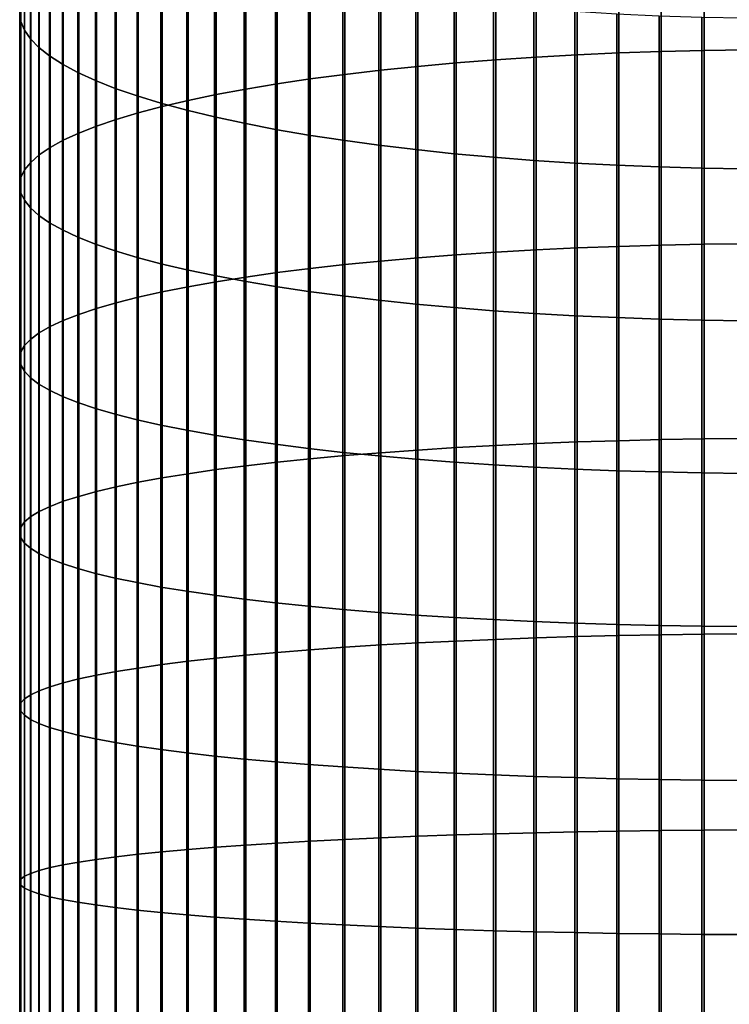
# Model space of a CAD drawing. Header units: metres. Extents: x -28 to 70, y -218 to 27.
# Tile 68 of 246: x -12 to -1, y -95 to -80. Entities that reach past the tile are written whole.
import ezdxf

# ---------------------------------------------------------------- set-up
doc = ezdxf.new("R2010")
doc.units = ezdxf.units.M
doc.layers.add('solid_10_261_002_XXX', color=7, linetype='CONTINUOUS')

msp = doc.modelspace()

# ---------------------------------------------------------------- linework, layer by layer
at = {"layer": 'solid_10_261_002_XXX'}
for points in [[(-11.932165, -77.137833, 448.881012), (-11.932165, -79.787186, 449.469421), (-11.949986, -79.650719, 450.126129), (-11.949986, -76.983475, 449.533752)], [(-11.876726, -77.29171, 448.230286), (-11.876726, -79.923225, 448.814728), (-11.932165, -79.787186, 449.469421), (-11.932165, -77.137833, 448.881012)], [(-11.783843, -77.444626, 447.583588), (-11.783843, -80.058426, 448.164124), (-11.876726, -79.923225, 448.814728), (-11.876726, -77.29171, 448.230286)], [(-3.915814, -77.357338, 461.162476), (-3.915814, -80.342072, 461.740295), (-3.275962, -80.306396, 461.939117), (-3.275962, -77.316246, 461.360229)], [(-3.275962, -77.316246, 461.360229), (-3.275962, -80.306396, 461.939117), (-2.625782, -80.277115, 462.102264), (-2.625782, -77.282516, 461.522522)], [(-2.625782, -77.282516, 461.522522), (-2.625782, -80.277115, 462.102264), (-1.967323, -80.254333, 462.229218), (-1.967323, -77.256271, 461.648834)], [(-1.967323, -77.256271, 461.648834), (-1.967323, -80.254333, 462.229218), (-1.302662, -80.238113, 462.319611), (-1.302662, -77.237587, 461.738739)], [(-1.302662, -77.237587, 461.738739), (-1.302662, -80.238113, 462.319611), (-0.633895, -80.2285, 462.373138), (-0.633895, -77.226524, 461.791992)], [(-11.65381, -77.596107, 446.943024), (-11.65381, -80.192352, 447.519623), (-11.783843, -80.058426, 448.164124), (-11.783843, -77.444626, 447.583588)], [(-5.753431, -77.523438, 460.363129), (-5.753431, -80.486282, 460.936737), (-5.156505, -80.432159, 461.238312), (-5.156505, -77.461098, 460.663147)], [(-5.156505, -77.461098, 460.663147), (-5.156505, -80.432159, 461.238312), (-4.543321, -80.384041, 461.50647), (-4.543321, -77.40567, 460.929871)], [(-4.543321, -77.40567, 460.929871), (-4.543321, -80.384041, 461.50647), (-3.915814, -80.342072, 461.740295), (-3.915814, -77.357338, 461.162476)], [(-11.487036, -77.745674, 446.310547), (-11.487036, -80.324585, 446.883301), (-11.65381, -80.192352, 447.519623), (-11.65381, -77.596107, 446.943024)], [(-6.891044, -77.66806, 459.667206), (-6.891044, -80.611839, 460.237091), (-6.332219, -80.546234, 460.602631), (-6.332219, -77.592499, 460.030823)], [(-6.332219, -77.592499, 460.030823), (-6.332219, -80.546234, 460.602631), (-5.753431, -80.486282, 460.936737), (-5.753431, -77.523438, 460.363129)], [(-11.284048, -77.892845, 445.688171), (-11.284048, -80.454704, 446.257141), (-11.487036, -80.324585, 446.883301), (-11.487036, -77.745674, 446.310547)], [(-7.941825, -77.837708, 458.8508), (-7.941825, -80.759125, 459.416382), (-7.428144, -80.682877, 459.841248), (-7.428144, -77.749878, 459.273438)], [(-7.428144, -77.749878, 459.273438), (-7.428144, -80.682877, 459.841248), (-6.891044, -80.611839, 460.237091), (-6.891044, -77.66806, 459.667206)], [(-11.045485, -78.037163, 445.077881), (-11.045485, -80.582298, 445.643127), (-11.284048, -80.454704, 446.257141), (-11.284048, -77.892845, 445.688171)], [(-8.892533, -78.030243, 457.924255), (-8.892533, -80.926277, 458.484924), (-8.430468, -80.84034, 458.963776), (-8.430468, -77.931259, 458.400604)], [(-8.430468, -77.931259, 458.400604), (-8.430468, -80.84034, 458.963776), (-7.941825, -80.759125, 459.416382), (-7.941825, -77.837708, 458.8508)], [(-10.772099, -78.178169, 444.481567), (-10.772099, -80.706963, 445.043182), (-11.045485, -80.582298, 445.643127), (-11.045485, -78.037163, 445.077881)], [(-9.326563, -78.134354, 457.423279), (-9.326563, -81.016663, 457.981262), (-8.892533, -80.926277, 458.484924), (-8.892533, -78.030243, 457.924255)], [(-10.464751, -78.31543, 443.901123), (-10.464751, -80.828316, 444.459229), (-10.772099, -80.706963, 445.043182), (-10.772099, -78.178169, 444.481567)], [(-10.105136, -78.356598, 456.35376), (-10.105136, -81.209618, 456.906097), (-9.731189, -81.111206, 457.454437), (-9.731189, -78.243248, 456.899231)], [(-9.731189, -78.243248, 456.899231), (-9.731189, -81.111206, 457.454437), (-9.326563, -81.016663, 457.981262), (-9.326563, -78.134354, 457.423279)], [(-10.124413, -78.448494, 443.338379), (-10.124413, -80.945961, 443.893066), (-10.464751, -80.828316, 444.459229), (-10.464751, -78.31543, 443.901123)], [(-10.447225, -78.474037, 455.788605), (-10.447225, -81.311569, 456.337952), (-10.105136, -81.209618, 456.906097), (-10.105136, -78.356598, 456.35376)], [(-10.756376, -78.5952, 455.205566), (-10.756376, -81.416763, 455.751801), (-10.447225, -81.311569, 456.337952), (-10.447225, -78.474037, 455.788605)], [(-9.752155, -78.576958, 442.795135), (-9.752155, -81.05954, 443.346497), (-10.124413, -80.945961, 443.893066), (-10.124413, -78.448494, 443.338379)], [(-11.031618, -78.719696, 454.606445), (-11.031618, -81.524849, 455.149506), (-10.756376, -81.416763, 455.751801), (-10.756376, -78.5952, 455.205566)], [(-9.349153, -78.700417, 442.273071), (-9.349153, -81.168686, 442.821259), (-9.752155, -81.05954, 443.346497), (-9.752155, -78.576958, 442.795135)], [(-8.916676, -78.818466, 441.773834), (-8.916676, -81.273064, 442.31897), (-9.349153, -81.168686, 442.821259), (-9.349153, -78.700417, 442.273071)], [(-11.477005, -78.977135, 453.367584), (-11.477005, -81.748352, 453.904053), (-11.272079, -81.635498, 454.532928), (-11.272079, -78.847145, 453.993134)], [(-11.272079, -78.847145, 453.993134), (-11.272079, -81.635498, 454.532928), (-11.031618, -81.524849, 455.149506), (-11.031618, -78.719696, 454.606445)], [(-8.456086, -78.930748, 441.299011), (-8.456086, -81.37233, 441.841248), (-8.916676, -81.273064, 442.31897), (-8.916676, -78.818466, 441.773834)], [(-11.645746, -79.109261, 452.73175), (-11.645746, -81.86306, 453.264862), (-11.477005, -81.748352, 453.904053), (-11.477005, -78.977135, 453.367584)], [(-7.968838, -79.036903, 440.850067), (-7.968838, -81.466187, 441.389618), (-8.456086, -81.37233, 441.841248), (-8.456086, -78.930748, 441.299011)], [(-11.777773, -79.243111, 452.087646), (-11.777773, -81.979263, 452.61734), (-11.645746, -81.86306, 453.264862), (-11.645746, -79.109261, 452.73175)], [(-7.456467, -79.136604, 440.428467), (-7.456467, -81.554329, 440.965454), (-7.968838, -81.466187, 441.389618), (-7.968838, -79.036903, 440.850067)], [(-6.920588, -79.229523, 440.035522), (-6.920588, -81.636482, 440.570099), (-7.456467, -81.554329, 440.965454), (-7.456467, -79.136604, 440.428467)], [(-11.872668, -79.37825, 451.437317), (-11.872668, -82.096588, 451.963562), (-11.777773, -81.979263, 452.61734), (-11.777773, -79.243111, 452.087646)], [(-6.362891, -79.315376, 439.672485), (-6.362891, -81.712387, 440.204834), (-6.920588, -81.636482, 440.570099), (-6.920588, -79.229523, 440.035522)], [(-5.785134, -79.39389, 439.340454), (-5.785134, -81.781799, 439.870789), (-6.362891, -81.712387, 440.204834), (-6.362891, -79.315376, 439.672485)], [(-11.930133, -79.514259, 450.782776), (-11.930133, -82.214676, 451.305573), (-11.872668, -82.096588, 451.963562), (-11.872668, -79.37825, 451.437317)], [(-5.189138, -79.464813, 439.040497), (-5.189138, -81.844513, 439.569031), (-5.785134, -81.781799, 439.870789), (-5.785134, -79.39389, 439.340454)], [(-4.576783, -79.527931, 438.77359), (-4.576783, -81.900314, 439.300476), (-5.189138, -81.844513, 439.569031), (-5.189138, -79.464813, 439.040497)], [(-11.949986, -79.650719, 450.126129), (-11.949986, -82.333138, 450.645416), (-11.930133, -82.214676, 451.305573), (-11.930133, -79.514259, 450.782776)], [(-3.949999, -79.583046, 438.540527), (-3.949999, -81.949036, 439.06601), (-4.576783, -81.900314, 439.300476), (-4.576783, -79.527931, 438.77359)], [(-3.310761, -79.629974, 438.342102), (-3.310761, -81.990524, 438.866364), (-3.949999, -81.949036, 439.06601), (-3.949999, -79.583046, 438.540527)], [(-2.661086, -79.668564, 438.178864), (-2.661086, -82.024651, 438.702148), (-3.310761, -81.990524, 438.866364), (-3.310761, -79.629974, 438.342102)], [(-11.932165, -79.787186, 449.469421), (-11.932165, -82.451622, 449.985229), (-11.949986, -82.333138, 450.645416), (-11.949986, -79.650719, 450.126129)], [(-2.003021, -79.698715, 438.051392), (-2.003021, -82.0513, 438.573883), (-2.661086, -82.024651, 438.702148), (-2.661086, -79.668564, 438.178864)], [(-1.338642, -79.720306, 437.960052), (-1.338642, -82.070396, 438.481995), (-2.003021, -82.0513, 438.573883), (-2.003021, -79.698715, 438.051392)], [(-0.670042, -79.733292, 437.905151), (-0.670042, -82.081871, 438.426758), (-1.338642, -82.070396, 438.481995), (-1.338642, -79.720306, 437.960052)], [(-11.876726, -79.923225, 448.814728), (-11.876726, -82.569733, 449.327057), (-11.932165, -82.451622, 449.985229), (-11.932165, -79.787186, 449.469421)], [(-11.783843, -80.058426, 448.164124), (-11.783843, -82.687111, 448.673004), (-11.876726, -82.569733, 449.327057), (-11.876726, -79.923225, 448.814728)], [(-11.65381, -80.192352, 447.519623), (-11.65381, -82.803383, 448.025085), (-11.783843, -82.687111, 448.673004), (-11.783843, -80.058426, 448.164124)], [(-11.487036, -80.324585, 446.883301), (-11.487036, -82.918182, 447.385406), (-11.65381, -82.803383, 448.025085), (-11.65381, -80.192352, 447.519623)], [(-1.967323, -80.254333, 462.229218), (-1.967323, -83.267128, 462.727509), (-1.302662, -83.25338, 462.818329), (-1.302662, -80.238113, 462.319611)], [(-1.302662, -80.238113, 462.319611), (-1.302662, -83.25338, 462.818329), (-0.633895, -83.245239, 462.872101), (-0.633895, -80.2285, 462.373138)], [(-11.284048, -80.454704, 446.257141), (-11.284048, -83.031143, 446.75592), (-11.487036, -82.918182, 447.385406), (-11.487036, -80.324585, 446.883301)], [(-5.156505, -80.432159, 461.238312), (-5.156505, -83.417816, 461.732117), (-4.543321, -83.377045, 462.001465), (-4.543321, -80.384041, 461.50647)], [(-4.543321, -80.384041, 461.50647), (-4.543321, -83.377045, 462.001465), (-3.915814, -83.341476, 462.236389), (-3.915814, -80.342072, 461.740295)], [(-3.915814, -80.342072, 461.740295), (-3.915814, -83.341476, 462.236389), (-3.275962, -83.311249, 462.436096), (-3.275962, -80.306396, 461.939117)], [(-3.275962, -80.306396, 461.939117), (-3.275962, -83.311249, 462.436096), (-2.625782, -83.286438, 462.599976), (-2.625782, -80.277115, 462.102264)], [(-2.625782, -80.277115, 462.102264), (-2.625782, -83.286438, 462.599976), (-1.967323, -83.267128, 462.727509), (-1.967323, -80.254333, 462.229218)], [(-11.045485, -80.582298, 445.643127), (-11.045485, -83.141922, 446.138641), (-11.284048, -83.031143, 446.75592), (-11.284048, -80.454704, 446.257141)], [(-6.891044, -80.611839, 460.237091), (-6.891044, -83.570084, 460.726379), (-6.332219, -83.514496, 461.093567), (-6.332219, -80.546234, 460.602631)], [(-6.332219, -80.546234, 460.602631), (-6.332219, -83.514496, 461.093567), (-5.753431, -83.463684, 461.429169), (-5.753431, -80.486282, 460.936737)], [(-5.753431, -80.486282, 460.936737), (-5.753431, -83.463684, 461.429169), (-5.156505, -83.417816, 461.732117), (-5.156505, -80.432159, 461.238312)], [(-10.772099, -80.706963, 445.043182), (-10.772099, -83.250153, 445.535522), (-11.045485, -83.141922, 446.138641), (-11.045485, -80.582298, 445.643127)], [(-7.941825, -80.759125, 459.416382), (-7.941825, -83.694893, 459.901917), (-7.428144, -83.63028, 460.328735), (-7.428144, -80.682877, 459.841248)], [(-7.428144, -80.682877, 459.841248), (-7.428144, -83.63028, 460.328735), (-6.891044, -83.570084, 460.726379), (-6.891044, -80.611839, 460.237091)], [(-10.464751, -80.828316, 444.459229), (-10.464751, -83.355507, 444.948456), (-10.772099, -83.250153, 445.535522), (-10.772099, -80.706963, 445.043182)], [(-10.124413, -80.945961, 443.893066), (-10.124413, -83.457649, 444.379303), (-10.464751, -83.355507, 444.948456), (-10.464751, -80.828316, 444.459229)], [(-8.892533, -80.926277, 458.484924), (-8.892533, -83.836548, 458.966248), (-8.430468, -83.763725, 459.447296), (-8.430468, -80.84034, 458.963776)], [(-8.430468, -80.84034, 458.963776), (-8.430468, -83.763725, 459.447296), (-7.941825, -83.694893, 459.901917), (-7.941825, -80.759125, 459.416382)], [(-9.752155, -81.05954, 443.346497), (-9.752155, -83.556259, 443.829834), (-10.124413, -83.457649, 444.379303), (-10.124413, -80.945961, 443.893066)], [(-9.326563, -81.016663, 457.981262), (-9.326563, -83.913139, 458.460327), (-8.892533, -83.836548, 458.966248), (-8.892533, -80.926277, 458.484924)], [(-10.105136, -81.209618, 456.906097), (-10.105136, -84.076653, 457.38028), (-9.731189, -83.993256, 457.931122), (-9.731189, -81.111206, 457.454437)], [(-9.349153, -81.168686, 442.821259), (-9.349153, -83.651016, 443.301819), (-9.752155, -83.556259, 443.829834), (-9.752155, -81.05954, 443.346497)], [(-9.731189, -81.111206, 457.454437), (-9.731189, -83.993256, 457.931122), (-9.326563, -83.913139, 458.460327), (-9.326563, -81.016663, 457.981262)], [(-10.756376, -81.416763, 455.751801), (-10.756376, -84.25219, 456.220764), (-10.447225, -84.163055, 456.80957), (-10.447225, -81.311569, 456.337952)], [(-10.447225, -81.311569, 456.337952), (-10.447225, -84.163055, 456.80957), (-10.105136, -84.076653, 457.38028), (-10.105136, -81.209618, 456.906097)], [(-8.916676, -81.273064, 442.31897), (-8.916676, -83.741631, 442.796875), (-9.349153, -83.651016, 443.301819), (-9.349153, -81.168686, 442.821259)], [(-8.456086, -81.37233, 441.841248), (-8.456086, -83.827812, 442.31662), (-8.916676, -83.741631, 442.796875), (-8.916676, -81.273064, 442.31897)], [(-11.031618, -81.524849, 455.149506), (-11.031618, -84.343788, 455.615723), (-10.756376, -84.25219, 456.220764), (-10.756376, -81.416763, 455.751801)], [(-7.968838, -81.466187, 441.389618), (-7.968838, -83.909302, 441.862579), (-8.456086, -83.827812, 442.31662), (-8.456086, -81.37233, 441.841248)], [(-7.456467, -81.554329, 440.965454), (-7.456467, -83.985825, 441.436157), (-7.968838, -83.909302, 441.862579), (-7.968838, -81.466187, 441.389618)], [(-11.272079, -81.635498, 454.532928), (-11.272079, -84.437553, 454.996368), (-11.031618, -84.343788, 455.615723), (-11.031618, -81.524849, 455.149506)], [(-6.920588, -81.636482, 440.570099), (-6.920588, -84.057144, 441.038727), (-7.456467, -83.985825, 441.436157), (-7.456467, -81.554329, 440.965454)], [(-11.645746, -81.86306, 453.264862), (-11.645746, -84.630394, 453.722565), (-11.477005, -84.533188, 454.364655), (-11.477005, -81.748352, 453.904053)], [(-11.477005, -81.748352, 453.904053), (-11.477005, -84.533188, 454.364655), (-11.272079, -84.437553, 454.996368), (-11.272079, -81.635498, 454.532928)], [(-6.362891, -81.712387, 440.204834), (-6.362891, -84.123047, 440.671509), (-6.920588, -84.057144, 441.038727), (-6.920588, -81.636482, 440.570099)], [(-5.785134, -81.781799, 439.870789), (-5.785134, -84.183311, 440.335693), (-6.362891, -84.123047, 440.671509), (-6.362891, -81.712387, 440.204834)], [(-11.777773, -81.979263, 452.61734), (-11.777773, -84.728867, 453.072113), (-11.645746, -84.630394, 453.722565), (-11.645746, -81.86306, 453.264862)], [(-5.189138, -81.844513, 439.569031), (-5.189138, -84.237747, 440.032318), (-5.785134, -84.183311, 440.335693), (-5.785134, -81.781799, 439.870789)], [(-4.576783, -81.900314, 439.300476), (-4.576783, -84.286201, 439.76236), (-5.189138, -84.237747, 440.032318), (-5.189138, -81.844513, 439.569031)], [(-3.949999, -81.949036, 439.06601), (-3.949999, -84.328499, 439.526642), (-4.576783, -84.286201, 439.76236), (-4.576783, -81.900314, 439.300476)], [(-11.872668, -82.096588, 451.963562), (-11.872668, -84.828293, 452.415375), (-11.777773, -84.728867, 453.072113), (-11.777773, -81.979263, 452.61734)], [(-3.310761, -81.990524, 438.866364), (-3.310761, -84.364517, 439.325928), (-3.949999, -84.328499, 439.526642), (-3.949999, -81.949036, 439.06601)], [(-2.661086, -82.024651, 438.702148), (-2.661086, -84.394142, 439.160858), (-3.310761, -84.364517, 439.325928), (-3.310761, -81.990524, 438.866364)], [(-2.003021, -82.0513, 438.573883), (-2.003021, -84.417282, 439.031921), (-2.661086, -84.394142, 439.160858), (-2.661086, -82.024651, 438.702148)], [(-1.338642, -82.070396, 438.481995), (-1.338642, -84.433861, 438.939545), (-2.003021, -84.417282, 439.031921), (-2.003021, -82.0513, 438.573883)], [(-0.670042, -82.081871, 438.426758), (-0.670042, -84.443825, 438.884003), (-1.338642, -84.433861, 438.939545), (-1.338642, -82.070396, 438.481995)], [(-11.949986, -82.333138, 450.645416), (-11.949986, -85.028748, 451.091278), (-11.930133, -84.92836, 451.754395), (-11.930133, -82.214676, 451.305573)], [(-11.930133, -82.214676, 451.305573), (-11.930133, -84.92836, 451.754395), (-11.872668, -84.828293, 452.415375), (-11.872668, -82.096588, 451.963562)], [(-11.932165, -82.451622, 449.985229), (-11.932165, -85.12915, 450.42807), (-11.949986, -85.028748, 451.091278), (-11.949986, -82.333138, 450.645416)], [(-11.876726, -82.569733, 449.327057), (-11.876726, -85.22924, 449.766937), (-11.932165, -85.12915, 450.42807), (-11.932165, -82.451622, 449.985229)], [(-11.783843, -82.687111, 448.673004), (-11.783843, -85.328712, 449.109894), (-11.876726, -85.22924, 449.766937), (-11.876726, -82.569733, 449.327057)], [(-11.65381, -82.803383, 448.025085), (-11.65381, -85.427238, 448.459076), (-11.783843, -85.328712, 449.109894), (-11.783843, -82.687111, 448.673004)], [(-11.487036, -82.918182, 447.385406), (-11.487036, -85.524529, 447.816467), (-11.65381, -85.427238, 448.459076), (-11.65381, -82.803383, 448.025085)], [(-11.284048, -83.031143, 446.75592), (-11.284048, -85.620255, 447.184143), (-11.487036, -85.524529, 447.816467), (-11.487036, -82.918182, 447.385406)], [(-11.045485, -83.141922, 446.138641), (-11.045485, -85.714127, 446.564087), (-11.284048, -85.620255, 447.184143), (-11.284048, -83.031143, 446.75592)], [(-10.772099, -83.250153, 445.535522), (-10.772099, -85.805847, 445.958221), (-11.045485, -85.714127, 446.564087), (-11.045485, -83.141922, 446.138641)], [(-10.464751, -83.355507, 444.948456), (-10.464751, -85.895126, 445.3685), (-10.772099, -85.805847, 445.958221), (-10.772099, -83.250153, 445.535522)], [(-3.275962, -83.311249, 462.436096), (-3.275962, -86.328552, 462.8508), (-2.625782, -86.308228, 463.01532), (-2.625782, -83.286438, 462.599976)], [(-2.625782, -83.286438, 462.599976), (-2.625782, -86.308228, 463.01532), (-1.967323, -86.292404, 463.143341), (-1.967323, -83.267128, 462.727509)], [(-1.967323, -83.267128, 462.727509), (-1.967323, -86.292404, 463.143341), (-1.302662, -86.281143, 463.234467), (-1.302662, -83.25338, 462.818329)], [(-1.302662, -83.25338, 462.818329), (-1.302662, -86.281143, 463.234467), (-0.633895, -86.274475, 463.288452), (-0.633895, -83.245239, 462.872101)], [(-10.124413, -83.457649, 444.379303), (-10.124413, -85.981682, 444.796753), (-10.464751, -85.895126, 445.3685), (-10.464751, -83.355507, 444.948456)], [(-9.752155, -83.556259, 443.829834), (-9.752155, -86.065239, 444.244812), (-10.124413, -85.981682, 444.796753), (-10.124413, -83.457649, 444.379303)], [(-5.753431, -83.463684, 461.429169), (-5.753431, -86.45343, 461.840088), (-5.156505, -86.415855, 462.144196), (-5.156505, -83.417816, 461.732117)], [(-5.156505, -83.417816, 461.732117), (-5.156505, -86.415855, 462.144196), (-4.543321, -86.382446, 462.414551), (-4.543321, -83.377045, 462.001465)], [(-4.543321, -83.377045, 462.001465), (-4.543321, -86.382446, 462.414551), (-3.915814, -86.353317, 462.65036), (-3.915814, -83.341476, 462.236389)], [(-3.915814, -83.341476, 462.236389), (-3.915814, -86.353317, 462.65036), (-3.275962, -86.328552, 462.8508), (-3.275962, -83.311249, 462.436096)], [(-9.349153, -83.651016, 443.301819), (-9.349153, -86.145546, 443.714386), (-9.752155, -86.065239, 444.244812), (-9.752155, -83.556259, 443.829834)], [(-7.428144, -83.63028, 460.328735), (-7.428144, -86.589905, 460.735535), (-6.891044, -86.540588, 461.134644), (-6.891044, -83.570084, 460.726379)], [(-6.891044, -83.570084, 460.726379), (-6.891044, -86.540588, 461.134644), (-6.332219, -86.495049, 461.503235), (-6.332219, -83.514496, 461.093567)], [(-6.332219, -83.514496, 461.093567), (-6.332219, -86.495049, 461.503235), (-5.753431, -86.45343, 461.840088), (-5.753431, -83.463684, 461.429169)], [(-8.916676, -83.741631, 442.796875), (-8.916676, -86.222336, 443.207153), (-9.349153, -86.145546, 443.714386), (-9.349153, -83.651016, 443.301819)], [(-8.456086, -83.827812, 442.31662), (-8.456086, -86.295364, 442.724731), (-8.916676, -86.222336, 443.207153), (-8.916676, -83.741631, 442.796875)], [(-8.892533, -83.836548, 458.966248), (-8.892533, -86.758881, 459.36792), (-8.430468, -86.699219, 459.850769), (-8.430468, -83.763725, 459.447296)], [(-8.430468, -83.763725, 459.447296), (-8.430468, -86.699219, 459.850769), (-7.941825, -86.642838, 460.307129), (-7.941825, -83.694893, 459.901917)], [(-7.941825, -83.694893, 459.901917), (-7.941825, -86.642838, 460.307129), (-7.428144, -86.589905, 460.735535), (-7.428144, -83.63028, 460.328735)], [(-9.731189, -83.993256, 457.931122), (-9.731189, -86.887253, 458.328888), (-9.326563, -86.821625, 458.860077), (-9.326563, -83.913139, 458.460327)], [(-9.326563, -83.913139, 458.460327), (-9.326563, -86.821625, 458.860077), (-8.892533, -86.758881, 459.36792), (-8.892533, -83.836548, 458.966248)], [(-7.968838, -83.909302, 441.862579), (-7.968838, -86.364418, 442.268646), (-8.456086, -86.295364, 442.724731), (-8.456086, -83.827812, 442.31662)], [(-7.456467, -83.985825, 441.436157), (-7.456467, -86.429268, 441.840302), (-7.968838, -86.364418, 442.268646), (-7.968838, -83.909302, 441.862579)], [(-10.105136, -84.076653, 457.38028), (-10.105136, -86.955566, 457.77597), (-9.731189, -86.887253, 458.328888), (-9.731189, -83.993256, 457.931122)], [(-6.920588, -84.057144, 441.038727), (-6.920588, -86.489708, 441.44104), (-7.456467, -86.429268, 441.840302), (-7.456467, -83.985825, 441.436157)], [(-6.362891, -84.123047, 440.671509), (-6.362891, -86.545547, 441.072174), (-6.920588, -86.489708, 441.44104), (-6.920588, -84.057144, 441.038727)], [(-10.756376, -84.25219, 456.220764), (-10.756376, -87.099373, 456.612091), (-10.447225, -87.026352, 457.203094), (-10.447225, -84.163055, 456.80957)], [(-10.447225, -84.163055, 456.80957), (-10.447225, -87.026352, 457.203094), (-10.105136, -86.955566, 457.77597), (-10.105136, -84.076653, 457.38028)], [(-5.785134, -84.183311, 440.335693), (-5.785134, -86.596619, 440.734833), (-6.362891, -86.545547, 441.072174), (-6.362891, -84.123047, 440.671509)], [(-5.189138, -84.237747, 440.032318), (-5.189138, -86.642754, 440.430115), (-5.785134, -86.596619, 440.734833), (-5.785134, -84.183311, 440.335693)], [(-11.272079, -84.437553, 454.996368), (-11.272079, -87.251221, 455.383118), (-11.031618, -87.174408, 456.004791), (-11.031618, -84.343788, 455.615723)], [(-11.031618, -84.343788, 455.615723), (-11.031618, -87.174408, 456.004791), (-10.756376, -87.099373, 456.612091), (-10.756376, -84.25219, 456.220764)], [(-4.576783, -84.286201, 439.76236), (-4.576783, -86.683807, 440.158905), (-5.189138, -86.642754, 440.430115), (-5.189138, -84.237747, 440.032318)], [(-3.949999, -84.328499, 439.526642), (-3.949999, -86.719658, 439.922119), (-4.576783, -86.683807, 440.158905), (-4.576783, -84.286201, 439.76236)], [(-3.310761, -84.364517, 439.325928), (-3.310761, -86.750183, 439.72052), (-3.949999, -86.719658, 439.922119), (-3.949999, -84.328499, 439.526642)], [(-2.661086, -84.394142, 439.160858), (-2.661086, -86.775284, 439.554688), (-3.310761, -86.750183, 439.72052), (-3.310761, -84.364517, 439.325928)], [(-11.477005, -84.533188, 454.364655), (-11.477005, -87.329567, 454.749023), (-11.272079, -87.251221, 455.383118), (-11.272079, -84.437553, 454.996368)], [(-2.003021, -84.417282, 439.031921), (-2.003021, -86.794891, 439.425171), (-2.661086, -86.775284, 439.554688), (-2.661086, -84.394142, 439.160858)], [(-1.338642, -84.433861, 438.939545), (-1.338642, -86.808945, 439.332367), (-2.003021, -86.794891, 439.425171), (-2.003021, -84.417282, 439.031921)], [(-0.670042, -84.443825, 438.884003), (-0.670042, -86.817383, 439.276581), (-1.338642, -86.808945, 439.332367), (-1.338642, -84.433861, 438.939545)], [(-11.777773, -84.728867, 453.072113), (-11.777773, -87.489868, 453.451599), (-11.645746, -87.409195, 454.104492), (-11.645746, -84.630394, 453.722565)], [(-11.645746, -84.630394, 453.722565), (-11.645746, -87.409195, 454.104492), (-11.477005, -87.329567, 454.749023), (-11.477005, -84.533188, 454.364655)], [(-11.930133, -84.92836, 451.754395), (-11.930133, -87.65329, 452.128937), (-11.872668, -87.57132, 452.792389), (-11.872668, -84.828293, 452.415375)], [(-11.872668, -84.828293, 452.415375), (-11.872668, -87.57132, 452.792389), (-11.777773, -87.489868, 453.451599), (-11.777773, -84.728867, 453.072113)], [(-11.949986, -85.028748, 451.091278), (-11.949986, -87.735535, 451.463318), (-11.930133, -87.65329, 452.128937), (-11.930133, -84.92836, 451.754395)], [(-11.932165, -85.12915, 450.42807), (-11.932165, -87.81778, 450.797638), (-11.949986, -87.735535, 451.463318), (-11.949986, -85.028748, 451.091278)], [(-11.876726, -85.22924, 449.766937), (-11.876726, -87.899773, 450.134003), (-11.932165, -87.81778, 450.797638), (-11.932165, -85.12915, 450.42807)], [(-11.783843, -85.328712, 449.109894), (-11.783843, -87.981262, 449.474487), (-11.876726, -87.899773, 450.134003), (-11.876726, -85.22924, 449.766937)], [(-11.65381, -85.427238, 448.459076), (-11.65381, -88.061974, 448.821198), (-11.783843, -87.981262, 449.474487), (-11.783843, -85.328712, 449.109894)], [(-11.487036, -85.524529, 447.816467), (-11.487036, -88.14167, 448.176178), (-11.65381, -88.061974, 448.821198), (-11.65381, -85.427238, 448.459076)], [(-11.284048, -85.620255, 447.184143), (-11.284048, -88.220093, 447.541473), (-11.487036, -88.14167, 448.176178), (-11.487036, -85.524529, 447.816467)], [(-11.045485, -85.714127, 446.564087), (-11.045485, -88.296989, 446.919067), (-11.284048, -88.220093, 447.541473), (-11.284048, -85.620255, 447.184143)], [(-10.772099, -85.805847, 445.958221), (-10.772099, -88.372131, 446.310944), (-11.045485, -88.296989, 446.919067), (-11.045485, -85.714127, 446.564087)], [(-10.464751, -85.895126, 445.3685), (-10.464751, -88.445267, 445.718994), (-10.772099, -88.372131, 446.310944), (-10.772099, -85.805847, 445.958221)], [(-10.124413, -85.981682, 444.796753), (-10.124413, -88.516174, 445.145111), (-10.464751, -88.445267, 445.718994), (-10.464751, -85.895126, 445.3685)], [(-9.752155, -86.065239, 444.244812), (-9.752155, -88.584625, 444.591095), (-10.124413, -88.516174, 445.145111), (-10.124413, -85.981682, 444.796753)], [(-9.349153, -86.145546, 443.714386), (-9.349153, -88.650414, 444.058655), (-9.752155, -88.584625, 444.591095), (-9.752155, -86.065239, 444.244812)], [(-8.916676, -86.222336, 443.207153), (-8.916676, -88.713318, 443.54953), (-9.349153, -88.650414, 444.058655), (-9.349153, -86.145546, 443.714386)], [(-8.456086, -86.295364, 442.724731), (-8.456086, -88.773148, 443.065308), (-8.916676, -88.713318, 443.54953), (-8.916676, -86.222336, 443.207153)], [(-7.968838, -86.364418, 442.268646), (-7.968838, -88.829712, 442.607483), (-8.456086, -88.773148, 443.065308), (-8.456086, -86.295364, 442.724731)], [(-7.456467, -86.429268, 441.840302), (-7.456467, -88.882835, 442.177521), (-7.968838, -88.829712, 442.607483), (-7.968838, -86.364418, 442.268646)], [(-4.543321, -86.382446, 462.414551), (-4.543321, -89.398018, 462.745392), (-3.915814, -89.375336, 462.981903), (-3.915814, -86.353317, 462.65036)], [(-3.915814, -86.353317, 462.65036), (-3.915814, -89.375336, 462.981903), (-3.275962, -89.356056, 463.182953), (-3.275962, -86.328552, 462.8508)], [(-3.275962, -86.328552, 462.8508), (-3.275962, -89.356056, 463.182953), (-2.625782, -89.340233, 463.347961), (-2.625782, -86.308228, 463.01532)], [(-2.625782, -86.308228, 463.01532), (-2.625782, -89.340233, 463.347961), (-1.967323, -89.327919, 463.476349), (-1.967323, -86.292404, 463.143341)], [(-1.967323, -86.292404, 463.143341), (-1.967323, -89.327919, 463.476349), (-1.302662, -89.319145, 463.56778), (-1.302662, -86.281143, 463.234467)], [(-1.302662, -86.281143, 463.234467), (-1.302662, -89.319145, 463.56778), (-0.633895, -89.313957, 463.621918), (-0.633895, -86.274475, 463.288452)], [(-6.920588, -86.489708, 441.44104), (-6.920588, -88.93235, 441.776794), (-7.456467, -88.882835, 442.177521), (-7.456467, -86.429268, 441.840302)], [(-6.362891, -86.545547, 441.072174), (-6.362891, -88.978096, 441.406525), (-6.920588, -88.93235, 441.776794), (-6.920588, -86.489708, 441.44104)], [(-6.891044, -86.540588, 461.134644), (-6.891044, -89.521141, 461.461639), (-6.332219, -89.485687, 461.831329), (-6.332219, -86.495049, 461.503235)], [(-6.332219, -86.495049, 461.503235), (-6.332219, -89.485687, 461.831329), (-5.753431, -89.453278, 462.16922), (-5.753431, -86.45343, 461.840088)], [(-5.753431, -86.45343, 461.840088), (-5.753431, -89.453278, 462.16922), (-5.156505, -89.424026, 462.474213), (-5.156505, -86.415855, 462.144196)], [(-5.156505, -86.415855, 462.144196), (-5.156505, -89.424026, 462.474213), (-4.543321, -89.398018, 462.745392), (-4.543321, -86.382446, 462.414551)], [(-8.430468, -86.699219, 459.850769), (-8.430468, -89.644638, 460.17392), (-7.941825, -89.600746, 460.631622), (-7.941825, -86.642838, 460.307129)], [(-7.941825, -86.642838, 460.307129), (-7.941825, -89.600746, 460.631622), (-7.428144, -89.559532, 461.06134), (-7.428144, -86.589905, 460.735535)], [(-7.428144, -86.589905, 460.735535), (-7.428144, -89.559532, 461.06134), (-6.891044, -89.521141, 461.461639), (-6.891044, -86.540588, 461.134644)], [(-5.785134, -86.596619, 440.734833), (-5.785134, -89.019928, 441.067932), (-6.362891, -88.978096, 441.406525), (-6.362891, -86.545547, 441.072174)], [(-5.189138, -86.642754, 440.430115), (-5.189138, -89.057724, 440.762024), (-5.785134, -89.019928, 441.067932), (-5.785134, -86.596619, 440.734833)], [(-4.576783, -86.683807, 440.158905), (-4.576783, -89.091362, 440.489838), (-5.189138, -89.057724, 440.762024), (-5.189138, -86.642754, 440.430115)], [(-9.731189, -86.887253, 458.328888), (-9.731189, -89.791039, 458.647461), (-9.326563, -89.739937, 459.180237), (-9.326563, -86.821625, 458.860077)], [(-9.326563, -86.821625, 458.860077), (-9.326563, -89.739937, 459.180237), (-8.892533, -89.691086, 459.689606), (-8.892533, -86.758881, 459.36792)], [(-8.892533, -86.758881, 459.36792), (-8.892533, -89.691086, 459.689606), (-8.430468, -89.644638, 460.17392), (-8.430468, -86.699219, 459.850769)], [(-3.949999, -86.719658, 439.922119), (-3.949999, -89.120728, 440.252167), (-4.576783, -89.091362, 440.489838), (-4.576783, -86.683807, 440.158905)], [(-3.310761, -86.750183, 439.72052), (-3.310761, -89.145729, 440.049774), (-3.949999, -89.120728, 440.252167), (-3.949999, -86.719658, 439.922119)], [(-2.661086, -86.775284, 439.554688), (-2.661086, -89.166298, 439.883301), (-3.310761, -89.145729, 440.049774), (-3.310761, -86.750183, 439.72052)], [(-2.003021, -86.794891, 439.425171), (-2.003021, -89.182358, 439.753296), (-2.661086, -89.166298, 439.883301), (-2.661086, -86.775284, 439.554688)], [(-1.338642, -86.808945, 439.332367), (-1.338642, -89.193871, 439.660156), (-2.003021, -89.182358, 439.753296), (-2.003021, -86.794891, 439.425171)], [(-0.670042, -86.817383, 439.276581), (-0.670042, -89.200783, 439.604187), (-1.338642, -89.193871, 439.660156), (-1.338642, -86.808945, 439.332367)], [(-10.447225, -87.026352, 457.203094), (-10.447225, -89.89933, 457.518311), (-10.105136, -89.844223, 458.092896), (-10.105136, -86.955566, 457.77597)], [(-10.105136, -86.955566, 457.77597), (-10.105136, -89.844223, 458.092896), (-9.731189, -89.791039, 458.647461), (-9.731189, -86.887253, 458.328888)], [(-11.031618, -87.174408, 456.004791), (-11.031618, -90.014603, 456.316376), (-10.756376, -89.956184, 456.925507), (-10.756376, -87.099373, 456.612091)], [(-10.756376, -87.099373, 456.612091), (-10.756376, -89.956184, 456.925507), (-10.447225, -89.89933, 457.518311), (-10.447225, -87.026352, 457.203094)], [(-11.477005, -87.329567, 454.749023), (-11.477005, -90.135399, 455.056824), (-11.272079, -90.074402, 455.692841), (-11.272079, -87.251221, 455.383118)], [(-11.272079, -87.251221, 455.383118), (-11.272079, -90.074402, 455.692841), (-11.031618, -90.014603, 456.316376), (-11.031618, -87.174408, 456.004791)], [(-11.777773, -87.489868, 453.451599), (-11.777773, -90.260201, 453.755554), (-11.645746, -90.197395, 454.4104), (-11.645746, -87.409195, 454.104492)], [(-11.645746, -87.409195, 454.104492), (-11.645746, -90.197395, 454.4104), (-11.477005, -90.135399, 455.056824), (-11.477005, -87.329567, 454.749023)], [(-11.930133, -87.65329, 452.128937), (-11.930133, -90.387436, 452.428894), (-11.872668, -90.323616, 453.09433), (-11.872668, -87.57132, 452.792389)], [(-11.872668, -87.57132, 452.792389), (-11.872668, -90.323616, 453.09433), (-11.777773, -90.260201, 453.755554), (-11.777773, -87.489868, 453.451599)], [(-11.949986, -87.735535, 451.463318), (-11.949986, -90.451462, 451.761261), (-11.930133, -90.387436, 452.428894), (-11.930133, -87.65329, 452.128937)], [(-11.932165, -87.81778, 450.797638), (-11.932165, -90.515495, 451.093597), (-11.949986, -90.451462, 451.761261), (-11.949986, -87.735535, 451.463318)], [(-11.876726, -87.899773, 450.134003), (-11.876726, -90.579338, 450.427979), (-11.932165, -90.515495, 451.093597), (-11.932165, -87.81778, 450.797638)], [(-11.783843, -87.981262, 449.474487), (-11.783843, -90.642776, 449.766479), (-11.876726, -90.579338, 450.427979), (-11.876726, -87.899773, 450.134003)], [(-11.65381, -88.061974, 448.821198), (-11.65381, -90.70562, 449.111237), (-11.783843, -90.642776, 449.766479), (-11.783843, -87.981262, 449.474487)], [(-11.487036, -88.14167, 448.176178), (-11.487036, -90.767662, 448.464294), (-11.65381, -90.70562, 449.111237), (-11.65381, -88.061974, 448.821198)], [(-11.284048, -88.220093, 447.541473), (-11.284048, -90.82872, 447.827667), (-11.487036, -90.767662, 448.464294), (-11.487036, -88.14167, 448.176178)], [(-11.045485, -88.296989, 446.919067), (-11.045485, -90.888588, 447.2034), (-11.284048, -90.82872, 447.827667), (-11.284048, -88.220093, 447.541473)], [(-10.772099, -88.372131, 446.310944), (-10.772099, -90.94709, 446.593445), (-11.045485, -90.888588, 447.2034), (-11.045485, -88.296989, 446.919067)], [(-10.464751, -88.445267, 445.718994), (-10.464751, -91.004028, 445.999725), (-10.772099, -90.94709, 446.593445), (-10.772099, -88.372131, 446.310944)], [(-10.124413, -88.516174, 445.145111), (-10.124413, -91.059235, 445.424103), (-10.464751, -91.004028, 445.999725), (-10.464751, -88.445267, 445.718994)], [(-9.752155, -88.584625, 444.591095), (-9.752155, -91.112534, 444.868408), (-10.124413, -91.059235, 445.424103), (-10.124413, -88.516174, 445.145111)], [(-9.349153, -88.650414, 444.058655), (-9.349153, -91.16375, 444.334412), (-9.752155, -91.112534, 444.868408), (-9.752155, -88.584625, 444.591095)], [(-8.916676, -88.713318, 443.54953), (-8.916676, -91.212723, 443.823761), (-9.349153, -91.16375, 444.334412), (-9.349153, -88.650414, 444.058655)], [(-8.456086, -88.773148, 443.065308), (-8.456086, -91.2593, 443.338043), (-8.916676, -91.212723, 443.823761), (-8.916676, -88.713318, 443.54953)], [(-7.968838, -88.829712, 442.607483), (-7.968838, -91.303345, 442.878876), (-8.456086, -91.2593, 443.338043), (-8.456086, -88.773148, 443.065308)], [(-7.456467, -88.882835, 442.177521), (-7.456467, -91.344704, 442.447601), (-7.968838, -91.303345, 442.878876), (-7.968838, -88.829712, 442.607483)], [(-6.920588, -88.93235, 441.776794), (-6.920588, -91.383247, 442.045685), (-7.456467, -91.344704, 442.447601), (-7.456467, -88.882835, 442.177521)], [(-6.362891, -88.978096, 441.406525), (-6.362891, -91.418869, 441.674316), (-6.920588, -91.383247, 442.045685), (-6.920588, -88.93235, 441.776794)], [(-5.785134, -89.019928, 441.067932), (-5.785134, -91.451439, 441.334686), (-6.362891, -91.418869, 441.674316), (-6.362891, -88.978096, 441.406525)], [(-5.189138, -89.057724, 440.762024), (-5.189138, -91.480865, 441.027863), (-5.785134, -91.451439, 441.334686), (-5.785134, -89.019928, 441.067932)], [(-4.576783, -89.091362, 440.489838), (-4.576783, -91.50705, 440.754852), (-5.189138, -91.480865, 441.027863), (-5.189138, -89.057724, 440.762024)], [(-3.949999, -89.120728, 440.252167), (-3.949999, -91.529907, 440.516479), (-4.576783, -91.50705, 440.754852), (-4.576783, -89.091362, 440.489838)], [(-3.310761, -89.145729, 440.049774), (-3.310761, -91.549377, 440.313477), (-3.949999, -91.529907, 440.516479), (-3.949999, -89.120728, 440.252167)], [(-2.661086, -89.166298, 439.883301), (-2.661086, -91.565392, 440.146515), (-3.310761, -91.549377, 440.313477), (-3.310761, -89.145729, 440.049774)], [(-2.003021, -89.182358, 439.753296), (-2.003021, -91.577896, 440.016113), (-2.661086, -91.565392, 440.146515), (-2.661086, -89.166298, 439.883301)], [(-1.338642, -89.193871, 439.660156), (-1.338642, -91.586853, 439.922699), (-2.003021, -91.577896, 440.016113), (-2.003021, -89.182358, 439.753296)], [(-0.670042, -89.200783, 439.604187), (-0.670042, -91.592239, 439.866547), (-1.338642, -91.586853, 439.922699), (-1.338642, -89.193871, 439.660156)], [(-5.753431, -89.453278, 462.16922), (-5.753431, -92.460999, 462.41626), (-5.156505, -92.440094, 462.721954), (-5.156505, -89.424026, 462.474213)], [(-5.156505, -89.424026, 462.474213), (-5.156505, -92.440094, 462.721954), (-4.543321, -92.421501, 462.993744), (-4.543321, -89.398018, 462.745392)], [(-4.543321, -89.398018, 462.745392), (-4.543321, -92.421501, 462.993744), (-3.915814, -92.405289, 463.230774), (-3.915814, -89.375336, 462.981903)], [(-3.915814, -89.375336, 462.981903), (-3.915814, -92.405289, 463.230774), (-3.275962, -92.391502, 463.432281), (-3.275962, -89.356056, 463.182953)], [(-3.275962, -89.356056, 463.182953), (-3.275962, -92.391502, 463.432281), (-2.625782, -92.380196, 463.597656), (-2.625782, -89.340233, 463.347961)], [(-2.625782, -89.340233, 463.347961), (-2.625782, -92.380196, 463.597656), (-1.967323, -92.371391, 463.726349), (-1.967323, -89.327919, 463.476349)], [(-1.967323, -89.327919, 463.476349), (-1.967323, -92.371391, 463.726349), (-1.302662, -92.36512, 463.817963), (-1.302662, -89.319145, 463.56778)], [(-1.302662, -89.319145, 463.56778), (-1.302662, -92.36512, 463.817963), (-0.633895, -92.361412, 463.872223), (-0.633895, -89.313957, 463.621918)], [(-7.941825, -89.600746, 460.631622), (-7.941825, -92.566414, 460.875214), (-7.428144, -92.536949, 461.305878), (-7.428144, -89.559532, 461.06134)], [(-7.428144, -89.559532, 461.06134), (-7.428144, -92.536949, 461.305878), (-6.891044, -92.509506, 461.707123), (-6.891044, -89.521141, 461.461639)], [(-6.891044, -89.521141, 461.461639), (-6.891044, -92.509506, 461.707123), (-6.332219, -92.484161, 462.077637), (-6.332219, -89.485687, 461.831329)], [(-6.332219, -89.485687, 461.831329), (-6.332219, -92.484161, 462.077637), (-5.753431, -92.460999, 462.41626), (-5.753431, -89.453278, 462.16922)], [(-9.326563, -89.739937, 459.180237), (-9.326563, -92.665909, 459.420593), (-8.892533, -92.630989, 459.931091), (-8.892533, -89.691086, 459.689606)], [(-8.892533, -89.691086, 459.689606), (-8.892533, -92.630989, 459.931091), (-8.430468, -92.597794, 460.416473), (-8.430468, -89.644638, 460.17392)], [(-8.430468, -89.644638, 460.17392), (-8.430468, -92.597794, 460.416473), (-7.941825, -92.566414, 460.875214), (-7.941825, -89.600746, 460.631622)], [(-10.447225, -89.89933, 457.518311), (-10.447225, -92.779846, 457.754913), (-10.105136, -92.740456, 458.33078), (-10.105136, -89.844223, 458.092896)], [(-10.105136, -89.844223, 458.092896), (-10.105136, -92.740456, 458.33078), (-9.731189, -92.702438, 458.886597), (-9.731189, -89.791039, 458.647461)], [(-9.731189, -89.791039, 458.647461), (-9.731189, -92.702438, 458.886597), (-9.326563, -92.665909, 459.420593), (-9.326563, -89.739937, 459.180237)], [(-11.272079, -90.074402, 455.692841), (-11.272079, -92.904991, 455.925323), (-11.031618, -92.862244, 456.550293), (-11.031618, -90.014603, 456.316376)], [(-11.031618, -90.014603, 456.316376), (-11.031618, -92.862244, 456.550293), (-10.756376, -92.820488, 457.160767), (-10.756376, -89.956184, 456.925507)], [(-10.756376, -89.956184, 456.925507), (-10.756376, -92.820488, 457.160767), (-10.447225, -92.779846, 457.754913), (-10.447225, -89.89933, 457.518311)], [(-11.777773, -90.260201, 453.755554), (-11.777773, -93.037804, 453.983704), (-11.645746, -92.992912, 454.640015), (-11.645746, -90.197395, 454.4104)], [(-11.645746, -90.197395, 454.4104), (-11.645746, -92.992912, 454.640015), (-11.477005, -92.948593, 455.287903), (-11.477005, -90.135399, 455.056824)], [(-11.477005, -90.135399, 455.056824), (-11.477005, -92.948593, 455.287903), (-11.272079, -92.904991, 455.925323), (-11.272079, -90.074402, 455.692841)], [(-11.930133, -90.387436, 452.428894), (-11.930133, -93.128754, 452.654053), (-11.872668, -93.083138, 453.321014), (-11.872668, -90.323616, 453.09433)], [(-11.872668, -90.323616, 453.09433), (-11.872668, -93.083138, 453.321014), (-11.777773, -93.037804, 453.983704), (-11.777773, -90.260201, 453.755554)], [(-11.949986, -90.451462, 451.761261), (-11.949986, -93.174522, 451.984924), (-11.930133, -93.128754, 452.654053), (-11.930133, -90.387436, 452.428894)], [(-11.932165, -90.515495, 451.093597), (-11.932165, -93.220299, 451.315765), (-11.949986, -93.174522, 451.984924), (-11.949986, -90.451462, 451.761261)], [(-11.876726, -90.579338, 450.427979), (-11.876726, -93.26593, 450.648651), (-11.932165, -93.220299, 451.315765), (-11.932165, -90.515495, 451.093597)], [(-11.783843, -90.642776, 449.766479), (-11.783843, -93.311279, 449.985657), (-11.876726, -93.26593, 450.648651), (-11.876726, -90.579338, 450.427979)], [(-11.65381, -90.70562, 449.111237), (-11.65381, -93.356201, 449.328949), (-11.783843, -93.311279, 449.985657), (-11.783843, -90.642776, 449.766479)], [(-11.487036, -90.767662, 448.464294), (-11.487036, -93.400551, 448.680542), (-11.65381, -93.356201, 449.328949), (-11.65381, -90.70562, 449.111237)], [(-11.284048, -90.82872, 447.827667), (-11.284048, -93.444191, 448.042511), (-11.487036, -93.400551, 448.680542), (-11.487036, -90.767662, 448.464294)], [(-11.045485, -90.888588, 447.2034), (-11.045485, -93.486992, 447.41684), (-11.284048, -93.444191, 448.042511), (-11.284048, -90.82872, 447.827667)], [(-10.772099, -90.94709, 446.593445), (-10.772099, -93.528809, 446.805511), (-11.045485, -93.486992, 447.41684), (-11.045485, -90.888588, 447.2034)], [(-10.464751, -91.004028, 445.999725), (-10.464751, -93.569511, 446.210449), (-10.772099, -93.528809, 446.805511), (-10.772099, -90.94709, 446.593445)], [(-10.124413, -91.059235, 445.424103), (-10.124413, -93.608971, 445.633545), (-10.464751, -93.569511, 446.210449), (-10.464751, -91.004028, 445.999725)], [(-9.752155, -91.112534, 444.868408), (-9.752155, -93.647064, 445.076599), (-10.124413, -93.608971, 445.633545), (-10.124413, -91.059235, 445.424103)], [(-9.349153, -91.16375, 444.334412), (-9.349153, -93.683678, 444.541382), (-9.752155, -93.647064, 445.076599), (-9.752155, -91.112534, 444.868408)], [(-8.916676, -91.212723, 443.823761), (-8.916676, -93.718681, 444.029572), (-9.349153, -93.683678, 444.541382), (-9.349153, -91.16375, 444.334412)], [(-8.456086, -91.2593, 443.338043), (-8.456086, -93.751984, 443.542786), (-8.916676, -93.718681, 444.029572), (-8.916676, -91.212723, 443.823761)], [(-7.968838, -91.303345, 442.878876), (-7.968838, -93.783463, 443.082581), (-8.456086, -93.751984, 443.542786), (-8.456086, -91.2593, 443.338043)], [(-7.456467, -91.344704, 442.447601), (-7.456467, -93.813026, 442.65036), (-7.968838, -93.783463, 443.082581), (-7.968838, -91.303345, 442.878876)], [(-6.920588, -91.383247, 442.045685), (-6.920588, -93.840584, 442.247528), (-7.456467, -93.813026, 442.65036), (-7.456467, -91.344704, 442.447601)], [(-6.362891, -91.418869, 441.674316), (-6.362891, -93.866043, 441.875305), (-6.920588, -93.840584, 442.247528), (-6.920588, -91.383247, 442.045685)], [(-5.785134, -91.451439, 441.334686), (-5.785134, -93.88932, 441.534943), (-6.362891, -93.866043, 441.875305), (-6.362891, -91.418869, 441.674316)], [(-5.189138, -91.480865, 441.027863), (-5.189138, -93.910355, 441.227417), (-5.785134, -93.88932, 441.534943), (-5.785134, -91.451439, 441.334686)], [(-4.576783, -91.50705, 440.754852), (-4.576783, -93.929077, 440.953796), (-5.189138, -93.910355, 441.227417), (-5.189138, -91.480865, 441.027863)], [(-3.949999, -91.529907, 440.516479), (-3.949999, -93.945419, 440.714874), (-4.576783, -93.929077, 440.953796), (-4.576783, -91.50705, 440.754852)], [(-3.310761, -91.549377, 440.313477), (-3.310761, -93.959335, 440.511414), (-3.949999, -93.945419, 440.714874), (-3.949999, -91.529907, 440.516479)], [(-2.661086, -91.565392, 440.146515), (-2.661086, -93.970779, 440.344086), (-3.310761, -93.959335, 440.511414), (-3.310761, -91.549377, 440.313477)], [(-2.003021, -91.577896, 440.016113), (-2.003021, -93.979721, 440.213409), (-2.661086, -93.970779, 440.344086), (-2.661086, -91.565392, 440.146515)], [(-1.338642, -91.586853, 439.922699), (-1.338642, -93.986122, 440.119781), (-2.003021, -93.979721, 440.213409), (-2.003021, -91.577896, 440.016113)], [(-0.670042, -91.592239, 439.866547), (-0.670042, -93.989975, 440.063477), (-1.338642, -93.986122, 440.119781), (-1.338642, -91.586853, 439.922699)], [(-6.891044, -92.509506, 461.707123), (-6.891044, -95.503471, 461.87085), (-6.332219, -95.488251, 462.241913), (-6.332219, -92.484161, 462.077637)], [(-6.332219, -92.484161, 462.077637), (-6.332219, -95.488251, 462.241913), (-5.753431, -95.47435, 462.581055), (-5.753431, -92.460999, 462.41626)], [(-5.753431, -92.460999, 462.41626), (-5.753431, -95.47435, 462.581055), (-5.156505, -95.4618, 462.887207), (-5.156505, -92.440094, 462.721954)], [(-5.156505, -92.440094, 462.721954), (-5.156505, -95.4618, 462.887207), (-4.543321, -95.450638, 463.159424), (-4.543321, -92.421501, 462.993744)], [(-4.543321, -92.421501, 462.993744), (-4.543321, -95.450638, 463.159424), (-3.915814, -95.440903, 463.39679), (-3.915814, -92.405289, 463.230774)], [(-3.915814, -92.405289, 463.230774), (-3.915814, -95.440903, 463.39679), (-3.275962, -95.432632, 463.598602), (-3.275962, -92.391502, 463.432281)], [(-3.275962, -92.391502, 463.432281), (-3.275962, -95.432632, 463.598602), (-2.625782, -95.425842, 463.764221), (-2.625782, -92.380196, 463.597656)], [(-2.625782, -92.380196, 463.597656), (-2.625782, -95.425842, 463.764221), (-1.967323, -95.420555, 463.893097), (-1.967323, -92.371391, 463.726349)], [(-1.967323, -92.371391, 463.726349), (-1.967323, -95.420555, 463.893097), (-1.302662, -95.416794, 463.984863), (-1.302662, -92.36512, 463.817963)], [(-1.302662, -92.36512, 463.817963), (-1.302662, -95.416794, 463.984863), (-0.633895, -95.414566, 464.039215), (-0.633895, -92.361412, 463.872223)], [(-9.326563, -92.665909, 459.420593), (-9.326563, -95.597359, 459.580902), (-8.892533, -95.576393, 460.092163), (-8.892533, -92.630989, 459.931091)], [(-8.892533, -92.630989, 459.931091), (-8.892533, -95.576393, 460.092163), (-8.430468, -95.556465, 460.578278), (-8.430468, -92.597794, 460.416473)], [(-8.430468, -92.597794, 460.416473), (-8.430468, -95.556465, 460.578278), (-7.941825, -95.537628, 461.03772), (-7.941825, -92.566414, 460.875214)], [(-7.941825, -92.566414, 460.875214), (-7.941825, -95.537628, 461.03772), (-7.428144, -95.519943, 461.469025), (-7.428144, -92.536949, 461.305878)], [(-7.428144, -92.536949, 461.305878), (-7.428144, -95.519943, 461.469025), (-6.891044, -95.503471, 461.87085), (-6.891044, -92.509506, 461.707123)], [(-10.756376, -92.820488, 457.160767), (-10.756376, -95.690147, 457.317719), (-10.447225, -95.665749, 457.91275), (-10.447225, -92.779846, 457.754913)], [(-10.447225, -92.779846, 457.754913), (-10.447225, -95.665749, 457.91275), (-10.105136, -95.642105, 458.489471), (-10.105136, -92.740456, 458.33078)], [(-10.105136, -92.740456, 458.33078), (-10.105136, -95.642105, 458.489471), (-9.731189, -95.619286, 459.046112), (-9.731189, -92.702438, 458.886597)], [(-9.731189, -92.702438, 458.886597), (-9.731189, -95.619286, 459.046112), (-9.326563, -95.597359, 459.580902), (-9.326563, -92.665909, 459.420593)], [(-11.645746, -92.992912, 454.640015), (-11.645746, -95.793655, 454.793182), (-11.477005, -95.767052, 455.442047), (-11.477005, -92.948593, 455.287903)], [(-11.477005, -92.948593, 455.287903), (-11.477005, -95.767052, 455.442047), (-11.272079, -95.740875, 456.080444), (-11.272079, -92.904991, 455.925323)], [(-11.272079, -92.904991, 455.925323), (-11.272079, -95.740875, 456.080444), (-11.031618, -95.715218, 456.706329), (-11.031618, -92.862244, 456.550293)], [(-11.031618, -92.862244, 456.550293), (-11.031618, -95.715218, 456.706329), (-10.756376, -95.690147, 457.317719), (-10.756376, -92.820488, 457.160767)], [(-11.930133, -93.128754, 452.654053), (-11.930133, -95.875198, 452.80426), (-11.872668, -95.847816, 453.472198), (-11.872668, -93.083138, 453.321014)], [(-11.872668, -93.083138, 453.321014), (-11.872668, -95.847816, 453.472198), (-11.777773, -95.820602, 454.135895), (-11.777773, -93.037804, 453.983704)], [(-11.777773, -93.037804, 453.983704), (-11.777773, -95.820602, 454.135895), (-11.645746, -95.793655, 454.793182), (-11.645746, -92.992912, 454.640015)], [(-11.949986, -93.174522, 451.984924), (-11.949986, -95.902672, 452.134155), (-11.930133, -95.875198, 452.80426), (-11.930133, -93.128754, 452.654053)], [(-11.932165, -93.220299, 451.315765), (-11.932165, -95.930153, 451.463959), (-11.949986, -95.902672, 452.134155), (-11.949986, -93.174522, 451.984924)], [(-11.876726, -93.26593, 450.648651), (-11.876726, -95.957542, 450.795837), (-11.932165, -95.930153, 451.463959), (-11.932165, -93.220299, 451.315765)], [(-11.783843, -93.311279, 449.985657), (-11.783843, -95.984772, 450.131897), (-11.876726, -95.957542, 450.795837), (-11.876726, -93.26593, 450.648651)], [(-11.65381, -93.356201, 449.328949), (-11.65381, -96.011734, 449.474182), (-11.783843, -95.984772, 450.131897), (-11.783843, -93.311279, 449.985657)], [(-11.487036, -93.400551, 448.680542), (-11.487036, -96.038361, 448.824799), (-11.65381, -96.011734, 449.474182), (-11.65381, -93.356201, 449.328949)], [(-11.284048, -93.444191, 448.042511), (-11.284048, -96.06456, 448.185822), (-11.487036, -96.038361, 448.824799), (-11.487036, -93.400551, 448.680542)], [(-11.045485, -93.486992, 447.41684), (-11.045485, -96.090248, 447.559204), (-11.284048, -96.06456, 448.185822), (-11.284048, -93.444191, 448.042511)], [(-10.772099, -93.528809, 446.805511), (-10.772099, -96.115349, 446.94696), (-11.045485, -96.090248, 447.559204), (-11.045485, -93.486992, 447.41684)], [(-10.464751, -93.569511, 446.210449), (-10.464751, -96.139786, 446.351013), (-10.772099, -96.115349, 446.94696), (-10.772099, -93.528809, 446.805511)], [(-10.124413, -93.608971, 445.633545), (-10.124413, -96.163475, 445.773254), (-10.464751, -96.139786, 446.351013), (-10.464751, -93.569511, 446.210449)], [(-9.752155, -93.647064, 445.076599), (-9.752155, -96.18634, 445.215485), (-10.124413, -96.163475, 445.773254), (-10.124413, -93.608971, 445.633545)], [(-9.349153, -93.683678, 444.541382), (-9.349153, -96.208321, 444.679474), (-9.752155, -96.18634, 445.215485), (-9.752155, -93.647064, 445.076599)], [(-8.916676, -93.718681, 444.029572), (-8.916676, -96.229332, 444.166901), (-9.349153, -96.208321, 444.679474), (-9.349153, -93.683678, 444.541382)], [(-8.456086, -93.751984, 443.542786), (-8.456086, -96.249321, 443.679382), (-8.916676, -96.229332, 444.166901), (-8.916676, -93.718681, 444.029572)], [(-7.968838, -93.783463, 443.082581), (-7.968838, -96.268219, 443.218475), (-8.456086, -96.249321, 443.679382), (-8.456086, -93.751984, 443.542786)], [(-7.456467, -93.813026, 442.65036), (-7.456467, -96.285965, 442.785614), (-7.968838, -96.268219, 443.218475), (-7.968838, -93.783463, 443.082581)], [(-6.920588, -93.840584, 442.247528), (-6.920588, -96.302505, 442.382172), (-7.456467, -96.285965, 442.785614), (-7.456467, -93.813026, 442.65036)], [(-6.362891, -93.866043, 441.875305), (-6.362891, -96.317795, 442.009399), (-6.920588, -96.302505, 442.382172), (-6.920588, -93.840584, 442.247528)], [(-5.785134, -93.88932, 441.534943), (-5.785134, -96.331772, 441.668518), (-6.362891, -96.317795, 442.009399), (-6.362891, -93.866043, 441.875305)], [(-5.189138, -93.910355, 441.227417), (-5.189138, -96.344398, 441.360565), (-5.785134, -96.331772, 441.668518), (-5.785134, -93.88932, 441.534943)], [(-4.576783, -93.929077, 440.953796), (-4.576783, -96.355629, 441.086487), (-5.189138, -96.344398, 441.360565), (-5.189138, -93.910355, 441.227417)], [(-3.949999, -93.945419, 440.714874), (-3.949999, -96.36544, 440.847229), (-4.576783, -96.355629, 441.086487), (-4.576783, -93.929077, 440.953796)], [(-3.310761, -93.959335, 440.511414), (-3.310761, -96.373795, 440.643463), (-3.949999, -96.36544, 440.847229), (-3.949999, -93.945419, 440.714874)], [(-2.661086, -93.970779, 440.344086), (-2.661086, -96.380669, 440.475891), (-3.310761, -96.373795, 440.643463), (-3.310761, -93.959335, 440.511414)], [(-2.003021, -93.979721, 440.213409), (-2.003021, -96.386032, 440.345001), (-2.661086, -96.380669, 440.475891), (-2.661086, -93.970779, 440.344086)], [(-1.338642, -93.986122, 440.119781), (-1.338642, -96.389877, 440.251251), (-2.003021, -96.386032, 440.345001), (-2.003021, -93.979721, 440.213409)], [(-0.670042, -93.989975, 440.063477), (-0.670042, -96.392189, 440.194885), (-1.338642, -96.389877, 440.251251), (-1.338642, -93.986122, 440.119781)]]:
    msp.add_3dface(points, dxfattribs=at)

doc.saveas('drawing.dxf')
